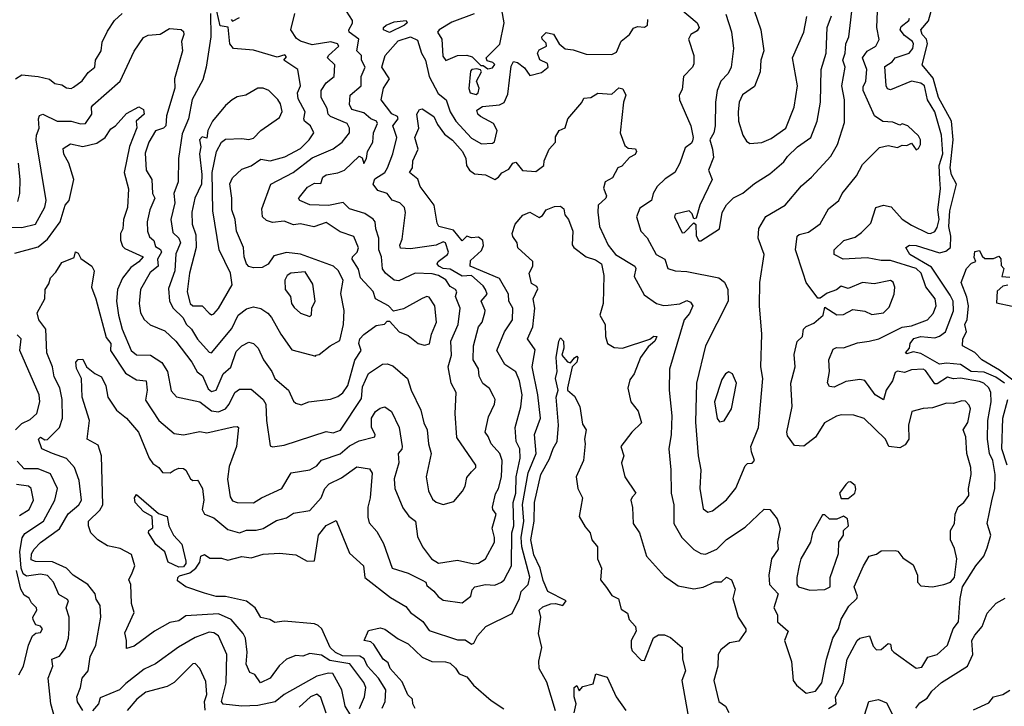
# Model space of a CAD drawing. Extents: x 1995148 to 2088947, y 769131 to 906009.
# Tile 50 of 256: x 2019576 to 2023781, y 773104 to 776038. Entities that reach past the tile are written whole.
import ezdxf

# ---------------------------------------------------------------- set-up
doc = ezdxf.new("R2010")
doc.units = 0

msp = doc.modelspace()

# ---------------------------------------------------------------- linework, layer by layer
at = {"layer": '0CON05XD'}
for points in [[(2022515, 773933.8), (2022535, 773940), (2022595, 773986), (2022635, 774036.2), (2022675, 774131.2), (2022685, 774142), (2022705, 774143.3), (2022714.2, 774155), (2022700.9, 774190.9), (2022699.4, 774215), (2022731.4, 774295), (2022749.5, 774505), (2022741.1, 774555), (2022745.8, 774695), (2022736.2, 774815), (2022737.5, 774915), (2022755.7, 775035), (2022730.6, 775105), (2022733.5, 775146.5), (2022763, 775197), (2022845, 775246), (2022915, 775327.5), (2022958, 775365), (2023040.8, 775455), (2023068.6, 775505), (2023099.1, 775599.1), (2023098.8, 775695), (2023086.9, 775755), (2023101.5, 775835), (2023091.2, 775865), (2023101.8, 775895), (2023104.7, 775935.3), (2023117.8, 775965), (2023135.3, 776124.7)], [(2020390, 776065), (2020392.2, 775965), (2020372.7, 775835), (2020358.2, 775781.8), (2020312.6, 775697.4), (2020296.1, 775615), (2020270.2, 775549.8), (2020254.6, 775445.4), (2020252.1, 775345), (2020234.6, 775295), (2020238.7, 775255), (2020221.8, 775185), (2020229.4, 775129.4), (2020256, 775105), (2020262.8, 775085), (2020242.7, 775037.3), (2020238.9, 774965), (2020210.8, 774889.2), (2020215.5, 774835.5), (2020231.5, 774805), (2020273.5, 774763.5), (2020286.7, 774736.7), (2020309.6, 774715), (2020335, 774672.9), (2020385, 774618), (2020395, 774614.4), (2020481.1, 774718.9), (2020508.5, 774775), (2020545, 774803.1), (2020575, 774811.4), (2020605, 774804.2), (2020635, 774784.2), (2020651.4, 774765), (2020690.6, 774695), (2020737.7, 774627.7), (2020840, 774600), (2020840, 774605), (2020855, 774607.5), (2020902.5, 774645), (2020942.9, 774667.1), (2020959.1, 774735), (2020961.8, 774795), (2020948, 774868), (2020957.5, 774925), (2020936.2, 774966.2), (2020915.6, 774985), (2020775, 775036.1), (2020715, 775043.2), (2020660.8, 775029.2), (2020636.3, 774993.7), (2020611.1, 774978.9), (2020575, 774977.2), (2020555, 774983.7), (2020544.8, 774995), (2020533.8, 775025), (2020531.2, 775065), (2020501.9, 775135), (2020495.7, 775185), (2020482.2, 775225), (2020482.2, 775275), (2020472.6, 775337.4), (2020485, 775362), (2020525, 775400), (2020565, 775413.1), (2020605, 775441.4), (2020645.5, 775435.5), (2020708.3, 775451.7), (2020775, 775487.9), (2020812.5, 775525), (2020831.4, 775555), (2020818.1, 775585), (2020792, 775605), (2020788.6, 775615), (2020794.5, 775645), (2020765, 775700), (2020762.1, 775725), (2020775.5, 775755.5), (2020764, 775825), (2020703.3, 775865), (2020715, 775880), (2020708, 775888), (2020675, 775878.1), (2020575, 775907.5), (2020488.8, 775915), (2020473.8, 775935), (2020466.7, 776006.7), (2020431.7, 776011.7), (2020417.5, 776075)], [(2021505, 774106.2), (2021523.8, 774125), (2021523.8, 774135), (2021443.4, 774253.4), (2021435.6, 774355), (2021440, 774445), (2021418, 774485), (2021406.4, 774555), (2021420, 774605), (2021417.8, 774665), (2021448.5, 774735), (2021457.5, 774805), (2021437.5, 774855), (2021442.5, 774875), (2021437.5, 774885), (2021415, 774898.6), (2021395.8, 774925.8), (2021365.1, 774945.1), (2021337.2, 774952.8), (2021265, 774954.5), (2021195, 774922.2), (2021175, 774925.6), (2021138, 774955), (2021125, 774973.3), (2021120.8, 775025), (2021109.3, 775055), (2021110, 775105), (2021096.4, 775145), (2021094.6, 775175), (2021085.8, 775185.8), (2021049.7, 775209.7), (2020985, 775230), (2020957.2, 775257.2), (2020895, 775243.8), (2020815, 775247.5), (2020772.5, 775265), (2020766.7, 775275), (2020770.5, 775279.5), (2020805, 775322.9), (2020835, 775339.2), (2020862.5, 775337.5), (2020870, 775365), (2020884.5, 775375.5), (2020935, 775383.1), (2020962.9, 775395), (2021025, 775455.6), (2021038, 775448), (2021045, 775424.2), (2021056.7, 775445), (2021061.1, 775475), (2021084.5, 775515), (2021087.1, 775555), (2021103.8, 775595), (2021100, 775605), (2021075, 775614.4), (2021045, 775640.3), (2020994.3, 775655), (2020984.4, 775675), (2020987.1, 775715), (2021034.4, 775755), (2021034.4, 775795), (2021051.5, 775835), (2021035.8, 775865), (2021036, 775885), (2021015.6, 775905.6), (2021023.6, 775955), (2020983.1, 775985), (2020981.4, 775995), (2020997, 776023), (2020997.5, 776035), (2020972.2, 776075)], [(2021517.2, 776062.8), (2021422, 776028), (2021367.7, 775995), (2021360.8, 775985), (2021378.9, 775955), (2021382.9, 775882.9), (2021395.7, 775864.3), (2021445, 775885.4), (2021485, 775886.9), (2021508.9, 775878.9), (2021545, 775842.5), (2021555, 775842.5), (2021575, 775828), (2021595, 775832.2), (2021605, 775846.7), (2021596.7, 775855), (2021572, 775862), (2021568, 775875), (2021627.1, 775932.9), (2021644.8, 776025), (2021635, 776080)], [(2022200.6, 774940.6), (2022243.1, 774863.1), (2022295.8, 774825.8), (2022325, 774816.2), (2022345, 774818), (2022395, 774823.3), (2022425, 774837.7), (2022441.5, 774831.5), (2022450.5, 774815), (2022436.8, 774783.2), (2022414.4, 774755), (2022351.9, 774545), (2022349.4, 774455), (2022361.8, 774345), (2022358.9, 774265), (2022348.6, 774205), (2022357.1, 774115), (2022358, 774015), (2022370, 773965), (2022370, 773885), (2022404.3, 773825), (2022454.7, 773774.7), (2022485, 773756.9), (2022505, 773754.4), (2022553.8, 773775), (2022595, 773817.5), (2022675, 773870), (2022755, 773946.2), (2022780, 773945), (2022811.2, 773905), (2022824.1, 773864.1), (2022812.9, 773805), (2022815.6, 773775), (2022786.9, 773735), (2022775.7, 773665), (2022778.6, 773625), (2022815.7, 773585), (2022796.7, 773525), (2022812.9, 773495), (2022813.1, 773465), (2022858.1, 773425), (2022842, 773385), (2022872, 773295), (2022880, 773215), (2022894.3, 773194.3), (2022935, 773160), (2022975, 773168.8), (2023001.9, 773205), (2023021.9, 773305), (2023049.5, 773395), (2023073.8, 773435), (2023084.1, 773475.9), (2023117.3, 773532.7), (2023150.8, 773565), (2023154, 773575), (2023140.8, 773615), (2023180, 773705), (2023204.2, 773745), (2023235, 773754.2), (2023255, 773768.1), (2023315, 773770), (2023326.8, 773766.8), (2023348.5, 773738.5), (2023391.7, 773708.3), (2023410.8, 773665), (2023410.6, 773635), (2023425, 773618.5), (2023475, 773615.3), (2023522.5, 773625), (2023551.4, 773635), (2023568.9, 773655), (2023578.9, 773735), (2023568.7, 773778.7), (2023551.8, 773815), (2023552.2, 773855), (2023568.6, 773885), (2023571.1, 773925), (2023583.8, 773956.2), (2023608, 773975), (2023629.4, 774005), (2023628.9, 774035), (2023640.6, 774095), (2023638.8, 774125), (2023621.9, 774185), (2023616.4, 774255), (2023605.6, 774285), (2023625, 774317.5), (2023636.5, 774375), (2023631.3, 774391.3), (2023615, 774408), (2023600.5, 774409.5), (2023565, 774398), (2023535, 774400), (2023475, 774379.2), (2023435, 774376.7), (2023386.4, 774363.6), (2023372.5, 774305), (2023373.8, 774245), (2023358.3, 774221.7), (2023335, 774208), (2023287.5, 774215), (2023273.3, 774245), (2023183.4, 774333.4), (2023138.3, 774348.3), (2023085, 774350), (2023065, 774343.8), (2023013.3, 774315), (2022975, 774253.8), (2022925, 774216.2), (2022885, 774218), (2022855, 774260), (2022851.9, 774275), (2022875.4, 774384.6), (2022869.5, 774485), (2022888.5, 774555), (2022883.2, 774606.8), (2022897, 774663), (2022920, 774685), (2022924, 774715), (2022935, 774727.5), (2022968.3, 774741.7), (2023007.5, 774775), (2023015, 774810), (2023066.4, 774776.4), (2023095, 774778.8), (2023135, 774800), (2023185, 774792.5), (2023215, 774778), (2023265, 774786), (2023290.3, 774809.7), (2023311.1, 774865), (2023314.2, 774895), (2023307, 774917), (2023295, 774924), (2023225, 774910), (2023175, 774915.8), (2023115, 774890), (2023085, 774900), (2023065, 774883.3), (2023025, 774870), (2022995, 774847.5), (2022985, 774847.5), (2022935.6, 774915.6), (2022922.9, 774955), (2022890, 775055), (2022897.1, 775112.9), (2022905, 775120), (2022945, 775130), (2022995, 775166), (2023030.2, 775229.8), (2023074, 775265), (2023089.2, 775295), (2023149.7, 775370.3), (2023175, 775420), (2023248.3, 775491.7), (2023285, 775500), (2023325, 775492.5), (2023345, 775502.5), (2023365, 775500), (2023385, 775510), (2023405, 775482.5), (2023415, 775487.5), (2023423.3, 775505), (2023423.8, 775525), (2023415, 775542.5), (2023370, 775585), (2023345, 775592.5), (2023335, 775587.5), (2023305, 775600), (2023262.9, 775602.9), (2023226.8, 775626.8), (2023178, 775735), (2023178.1, 775751.9), (2023190, 775775), (2023194.5, 775825), (2023176.2, 775875), (2023196.3, 775903.7), (2023232.9, 775925), (2023246.5, 775953.5), (2023237.1, 776005), (2023239.1, 776075)], [(2022398.1, 776085), (2022468.8, 776025), (2022478, 776005), (2022468.8, 775991.2), (2022442.5, 775975), (2022432.5, 775955), (2022455.8, 775885), (2022455, 775850), (2022450, 775835), (2022411.2, 775795), (2022405, 775740), (2022392, 775715), (2022394, 775695), (2022442.7, 775585), (2022451.9, 775535), (2022449.1, 775520.9), (2022445, 775510), (2022418.8, 775491.2), (2022395.8, 775425), (2022374.3, 775385.7), (2022332.2, 775357.8), (2022298, 775325), (2022281.2, 775295), (2022274, 775265), (2022225, 775232.5), (2022210, 775195), (2022229.2, 775135), (2022255.4, 775105.4), (2022294.2, 775035), (2022331.4, 775015), (2022344, 774975), (2022375, 774964.4), (2022425, 774961.4), (2022562.5, 774935), (2022586.8, 774916.8), (2022600, 774885), (2022601.2, 774835), (2022505, 774643.8), (2022466.2, 774485), (2022462.4, 774317.6), (2022473.1, 774175), (2022485.5, 774114.5), (2022480.6, 774035), (2022495, 773947.5), (2022515, 773933.8)], [(2022712.7, 776077.3), (2022741.8, 775995), (2022753.6, 775905), (2022741.5, 775865), (2022738.8, 775815), (2022715, 775752.5), (2022663.2, 775716.8), (2022649.4, 775685), (2022644.5, 775645), (2022645.5, 775605), (2022664, 775545), (2022679.7, 775519.7), (2022695, 775509.2)], [(2023781.9, 774485), (2023745, 774511), (2023695, 774531.4), (2023640.6, 774535), (2023595, 774564.2), (2023535, 774570), (2023505, 774566.7), (2023425, 774612.4), (2023391.7, 774618.3), (2023365, 774610), (2023360, 774615), (2023376.1, 774633.9), (2023380, 774655), (2023395, 774676.4), (2023425, 774683.8), (2023485, 774678.2), (2023505, 774685.3), (2023530, 774705), (2023564.7, 774794.7), (2023562.5, 774835), (2023550.6, 774860.6), (2023470.6, 774980.6), (2023378.6, 775035), (2023361.2, 775065), (2023375.8, 775074.2), (2023405, 775073.5), (2023505, 775041.9), (2023531.1, 775048.9), (2023551.1, 775065), (2023552.5, 775112.5), (2023544.3, 775154.2), (2023548.4, 775221.6), (2023577, 775335), (2023555.3, 775375), (2023549.8, 775405), (2023562.7, 775525), (2023556.5, 775605), (2023500.3, 775705), (2023478.2, 775788.2), (2023430, 775845), (2023452.7, 775935), (2023449.6, 775955), (2023430.8, 775975), (2023425.6, 775995), (2023457.1, 776032.9), (2023468.9, 776075)], [(2019515, 775151.5), (2019585, 775149.6), (2019642.5, 775165), (2019682.4, 775237.6), (2019688.9, 775265), (2019646.5, 775525), (2019647.5, 775545), (2019659.4, 775575), (2019656.2, 775615), (2019660.8, 775629.2), (2019675, 775634.6), (2019735, 775604.4), (2019795, 775604.6), (2019835, 775593.1), (2019856.2, 775595), (2019884.4, 775635), (2019882.7, 775665), (2019887.8, 775672.2), (2020004.3, 775775), (2020065, 775903.8), (2020105, 775962.5), (2020125, 775972.5), (2020175, 775975.7), (2020215, 776000), (2020265, 775996.7), (2020275, 775987.5), (2020277.1, 775975), (2020266.9, 775945), (2020270.4, 775905), (2020237.1, 775785), (2020238.2, 775745), (2020202.4, 775627.6), (2020199.4, 775585), (2020190, 775575), (2020155, 775563.8), (2020126.7, 775515), (2020112, 775468), (2020115.7, 775395.7), (2020140, 775355), (2020143.3, 775295), (2020152.9, 775275), (2020131.5, 775225), (2020120.5, 775175), (2020121.1, 775135), (2020130.7, 775110.7), (2020148.1, 775095), (2020155, 775068.8), (2020176.7, 775056.7), (2020180.6, 775045), (2020164.6, 775015), (2020167.5, 774985), (2020132.4, 774957.6), (2020091.1, 774885), (2020086.4, 774825), (2020091.9, 774785), (2020107.2, 774757.2), (2020133.6, 774733.6), (2020195, 774708.6), (2020241.9, 774665), (2020311.5, 774575), (2020333.2, 774533.2), (2020356.2, 774516.2), (2020380.5, 774460.5), (2020395, 774450), (2020415, 774455.6), (2020445.4, 774524.6), (2020477, 774553), (2020500.2, 774619.8), (2020525, 774644.3), (2020555, 774660), (2020575, 774654.2), (2020594.5, 774634.5), (2020617.1, 774585), (2020653.3, 774535), (2020666, 774505), (2020723.1, 774455), (2020745, 774407.5), (2020755, 774398.8), (2020778.3, 774391.7), (2020810, 774405), (2020903.3, 774416.7), (2020935, 774428.5), (2020955.8, 774444.2), (2020977.9, 774475), (2021007.3, 774582.7), (2021034.3, 774625), (2021023.8, 774655), (2021029.1, 774675), (2021045, 774693.3), (2021098.7, 774731.3), (2021133.3, 774736.7), (2021145, 774750), (2021155, 774750), (2021196.2, 774705), (2021235, 774688), (2021278, 774655), (2021305, 774647.3), (2021326.3, 774653.7), (2021334.4, 774695), (2021355.8, 774745), (2021348.2, 774815), (2021325, 774852.5), (2021315, 774855.7), (2021295, 774846.7), (2021215, 774802), (2021172, 774792), (2021151.2, 774815), (2021095.8, 774845), (2021085, 774876), (2021031.9, 774935), (2021022.2, 774972.2), (2020996.4, 775015), (2020996.7, 775025), (2021017.5, 775045), (2021023.4, 775063.4), (2021002.3, 775112.3), (2020945, 775130.9), (2020885, 775171.1), (2020832.7, 775152.7), (2020775, 775165.5), (2020745, 775161.9), (2020705, 775177.7), (2020655, 775171.4), (2020629.8, 775179.8), (2020612.9, 775195), (2020610.2, 775229.8), (2020647.8, 775335), (2020744.2, 775385), (2020825, 775448.2), (2020915, 775485.6), (2020952.5, 775515), (2020984, 775555), (2020984, 775575), (2020974, 775595), (2020902.9, 775625), (2020893.6, 775635), (2020888.9, 775658.9), (2020863.8, 775705), (2020863.8, 775735), (2020885, 775768.5), (2020918.9, 775795), (2020922, 775845), (2020890.6, 775875), (2020894.4, 775885), (2020938.9, 775925), (2020933.5, 775935), (2020905, 775943.9), (2020825, 775930.7), (2020775, 775946.5), (2020758, 775958), (2020733.8, 775995), (2020750.8, 776065)], [(2019558, 775785), (2019585, 775802), (2019655, 775795.6), (2019703.6, 775783.6), (2019725, 775765.7), (2019755, 775759.4), (2019775, 775746.9), (2019795, 775744.3), (2019805, 775749.2), (2019842.6, 775777.4), (2019867.8, 775812.2), (2019896.2, 775835), (2019900, 775865), (2019923.6, 775905), (2019927.9, 775942.1), (2019950.9, 775989.1), (2019980, 776035), (2020013.8, 776065)], [(2019845, 773086.7), (2019823.2, 773123.2), (2019819.2, 773145), (2019835.7, 773185), (2019843.1, 773225), (2019868.5, 773255), (2019876, 773316), (2019901.5, 773365), (2019922.5, 773485), (2019920, 773535), (2019901.9, 773561.9), (2019898.6, 773585), (2019866.7, 773625), (2019804, 773665), (2019776.2, 773695), (2019715, 773721.6), (2019642.8, 773722.8), (2019625, 773730), (2019626.2, 773755), (2019637.1, 773775), (2019665, 773804.3), (2019745, 773861.9), (2019782.9, 773927.1), (2019828.9, 773965), (2019840, 773985), (2019829.2, 774069.2), (2019809.5, 774125), (2019775, 774163.1), (2019715, 774183.8), (2019670, 774205), (2019656.2, 774245), (2019665, 774253.8), (2019683, 774243), (2019695, 774244.2), (2019745.6, 774295), (2019758.5, 774335), (2019756.9, 774415), (2019747.1, 774465), (2019722.4, 774512.4), (2019715.4, 774555.4), (2019692.2, 774615), (2019687.8, 774715), (2019656.7, 774755), (2019650, 774785), (2019683.3, 774845), (2019684.3, 774885.7), (2019700.7, 774909.3), (2019707.5, 774935), (2019730.5, 774959.5), (2019755, 775000), (2019808.3, 775021.7), (2019813.6, 775046.4), (2019825, 775040), (2019837, 775017), (2019883.3, 774985), (2019893.3, 774965), (2019881.9, 774895), (2019901.5, 774845), (2019945, 774680), (2019965.4, 774655), (2019962.9, 774625), (2020027.3, 774527.3), (2020075, 774498.9), (2020115.7, 774495), (2020119.4, 774455), (2020112.5, 774412.5), (2020170, 774325), (2020235, 774270), (2020275, 774264.3), (2020345, 774278.1), (2020375, 774273.1), (2020487.7, 774297.7), (2020505, 774300), (2020510, 774295), (2020501.1, 774215), (2020470.6, 774129.4), (2020463.6, 774075), (2020475, 773998.8), (2020485, 773982.5), (2020505, 773975.7), (2020575, 773973.1), (2020608.8, 773995), (2020695.3, 774034.7), (2020735, 774101.2), (2020815, 774114.3), (2020845, 774132.2), (2020864.3, 774155.7), (2020945, 774183.5), (2020985, 774217.5), (2021025, 774238.8), (2021092.5, 774255), (2021094, 774265), (2021078.9, 774295), (2021078.2, 774335), (2021095, 774364), (2021115, 774378.8), (2021135, 774384), (2021163.6, 774363.6), (2021196.9, 774295), (2021210, 774215), (2021207.5, 774202.5), (2021192, 774185), (2021194.5, 774145), (2021175.8, 774075.8), (2021178.1, 774035), (2021211.7, 773951.7), (2021237.3, 773917.3), (2021266.5, 773895), (2021275, 773830), (2021295.6, 773785.6), (2021335, 773734), (2021365, 773715.8), (2021445, 773729.2), (2021515, 773712.5), (2021535, 773716), (2021565.5, 773734.5), (2021603.3, 773805), (2021604.4, 773825), (2021593.3, 773865), (2021611.2, 773925), (2021596, 773945), (2021595.6, 773955), (2021607.6, 774012.4), (2021620.8, 774035), (2021633.5, 774085), (2021636.2, 774155), (2021626.7, 774185), (2021589.2, 774225), (2021577.4, 774257.4), (2021563.3, 774275), (2021578.7, 774341.3), (2021604, 774395), (2021606, 774415), (2021599.1, 774429.1), (2021581.7, 774461.7), (2021553.4, 774483.4), (2021537.9, 774515), (2021535.5, 774545.5), (2021512.1, 774585), (2021514.5, 774645), (2021535.6, 774725), (2021550.6, 774745), (2021562.5, 774785), (2021564.2, 774795), (2021547.5, 774835), (2021573.1, 774865), (2021565.4, 774885), (2021555, 774901.1), (2021505.6, 774945), (2021465, 774941.7), (2021415, 774972.6), (2021385, 774974.3), (2021365.8, 774985), (2021358.8, 774995), (2021363.8, 775005), (2021402.5, 775035), (2021407.5, 775045), (2021394.2, 775085), (2021385, 775088.7), (2021355, 775074.4), (2021245, 775059.1), (2021202.5, 775062.5), (2021199.5, 775075), (2021209.1, 775100.9), (2021224.2, 775214.2), (2021219.2, 775235), (2021198.8, 775255), (2021166.4, 775266.4), (2021145.2, 775295.2), (2021105, 775308.5), (2021085.4, 775335), (2021092.4, 775357.6), (2021135, 775384.6), (2021147.3, 775405), (2021170, 775465), (2021186.2, 775535), (2021176.8, 775565), (2021168.9, 775585), (2021192, 775615), (2021190, 775625), (2021165, 775636), (2021120, 775695), (2021130, 775745), (2021154.6, 775785), (2021122.5, 775835), (2021136.4, 775885), (2021192.7, 775947.3), (2021245, 775965.4), (2021275, 775950), (2021291.8, 775895), (2021309.5, 775865), (2021324.5, 775795), (2021363, 775723), (2021397.5, 775695), (2021414.3, 775645), (2021438.5, 775605), (2021505, 775531.9), (2021547.8, 775507.8), (2021595, 775510), (2021604.2, 775515.8), (2021614.8, 775564.8), (2021598.8, 775595), (2021544.4, 775625), (2021532, 775635), (2021528.3, 775651.7), (2021552.7, 775667.3), (2021625, 775674.6), (2021645.7, 775684.3), (2021660.2, 775719.8), (2021675, 775840), (2021685, 775860), (2021702.5, 775855), (2021731.7, 775831.7), (2021755, 775800), (2021805, 775812.5), (2021833.3, 775835), (2021830.7, 775850.7), (2021796.9, 775866.9), (2021787.5, 775895), (2021795, 775910), (2021825.8, 775925), (2021825, 775937.5), (2021806.7, 775955), (2021806.2, 775965), (2021825, 775984), (2021855.6, 775975.6), (2021880, 775935), (2021905, 775914.1), (2021939.7, 775909.7), (2021995, 775890.6), (2022105, 775889.1), (2022125, 775900), (2022145, 775946.7), (2022180, 775975), (2022198.1, 776001.9), (2022215, 776009.2), (2022245, 776005.6), (2022257.5, 776015), (2022258.3, 776038.3)], [(2020478.3, 776038.3), (2020485, 776032.5), (2020515, 776047.5)], [(2021155, 775982.9), (2021129.2, 775995), (2021129.2, 776005), (2021140.8, 776015), (2021175, 776028.9), (2021226.7, 776035), (2021230, 776025), (2021220, 776015), (2021155, 775982.9)], [(2022592.2, 776062.2), (2022616.4, 775986.4), (2022624.4, 775915), (2022615.4, 775834.6), (2022601.9, 775808.1), (2022570.6, 775775), (2022554.4, 775735), (2022547.3, 775685), (2022546.1, 775583.9), (2022540.5, 775555), (2022523.5, 775525), (2022535.6, 775485), (2022538.7, 775448.7), (2022517.8, 775395), (2022534, 775355), (2022480.8, 775245), (2022465, 775190), (2022455, 775187.5), (2022448.3, 775208.3), (2022435, 775221.2), (2022375, 775207.1), (2022372.2, 775195), (2022405, 775126.7), (2022415, 775128.8), (2022455, 775170), (2022463.3, 775163.3), (2022465.8, 775115), (2022476.2, 775093.8), (2022485, 775092.5)], [(2022485, 775092.5), (2022565.4, 775144.6), (2022576.1, 775213.9), (2022595, 775247.5), (2022625, 775277.5), (2022665, 775296.2), (2022715, 775338.6), (2022780.3, 775379.7), (2022839.1, 775430.9), (2022855, 775454), (2022898.6, 775495), (2022955, 775534.4), (2022981.8, 775605), (2022996.2, 775685), (2022999.1, 775825), (2023020.9, 775895), (2023025.3, 776005), (2023042.9, 776055)], [(2022695, 775509.2), (2022745, 775513.3), (2022785, 775530.6), (2022848, 775575), (2022884.4, 775665), (2022897.8, 775755), (2022876.5, 775875), (2022924.5, 775985), (2022937.7, 776052.3)], [(2023727.8, 773982.2), (2023740.6, 774035), (2023742.9, 774095), (2023732.1, 774155), (2023718.5, 774185), (2023710, 774245), (2023710.8, 774325), (2023725.4, 774405.4), (2023724.4, 774445), (2023715.7, 774465), (2023694.2, 774485), (2023675, 774491.8), (2023595, 774506.7), (2023565, 774502.9), (2023539.2, 774510.8), (2023495, 774481.6), (2023485, 774481.9), (2023445, 774539.4), (2023435, 774545.4), (2023385, 774542), (2023355, 774530.8), (2023325, 774536.1), (2023315, 774530), (2023303.3, 774495), (2023277.3, 774455), (2023265, 774413.3), (2023230, 774435), (2023185, 774496.7), (2023165, 774500), (2023105, 774492.1), (2023055, 774468.5), (2023035, 774470.8), (2023025.8, 774485.8), (2023034.4, 774535), (2023031.5, 774585), (2023050, 774630), (2023065, 774636.9), (2023095, 774635.5), (2023155, 774657.1), (2023204.6, 774664.6), (2023245, 774674.7), (2023345, 774724.4), (2023385, 774729.6), (2023453.3, 774755), (2023476.9, 774783.1), (2023490.8, 774815), (2023485.6, 774845), (2023446.7, 774896.7), (2023426.9, 774955), (2023404.4, 774975), (2023295, 775008.9), (2023255, 775008.9), (2023195, 775020.4), (2023092.5, 775015), (2023054.5, 775034.5), (2023054, 775055), (2023095.6, 775094.4), (2023145, 775109.5), (2023171.5, 775128.5), (2023211.1, 775168.9), (2023233.3, 775235), (2023265, 775246.2), (2023297.9, 775237.9), (2023345, 775185.6), (2023385, 775160), (2023455, 775126.5), (2023466.7, 775125), (2023485, 775133.6), (2023495, 775150), (2023502.7, 775185), (2023497.1, 775225), (2023508.9, 775315), (2023505.4, 775354.6), (2023503.8, 775415), (2023519.3, 775465), (2023512.5, 775545), (2023484, 775645), (2023452.7, 775695), (2023440, 775755), (2023425, 775766.6), (2023385, 775775.9), (2023295, 775737.8), (2023282.6, 775742.6), (2023276.7, 775755), (2023271.3, 775838.7), (2023302.1, 775857.9), (2023315.4, 775874.6), (2023375, 775895.7), (2023391.4, 775915), (2023393.1, 775935), (2023389.4, 775945), (2023355, 775970.6), (2023336.7, 775995), (2023340.8, 776009.2), (2023374.3, 776035), (2023376.5, 776045)], [(2021525, 775718.5), (2021533.5, 775725), (2021538.8, 775745), (2021526.9, 775775), (2021548.8, 775815), (2021543.8, 775823.8), (2021528.8, 775828.8), (2021507.5, 775825), (2021501.8, 775818.2), (2021494.6, 775744.6), (2021499.4, 775725), (2021525, 775718.5)], [(2021027.7, 773095), (2021048, 773145), (2021053.5, 773185), (2021045.3, 773205.3), (2020985.2, 773285.2), (2020899.9, 773299.9), (2020865, 773322.9), (2020815, 773330), (2020785, 773318.6), (2020755, 773320.8), (2020715, 773305.6), (2020683.3, 773276.7), (2020645.7, 773225), (2020604.4, 773204.4), (2020579.5, 773239.5), (2020559.2, 773249.2), (2020543.6, 773283.6), (2020547.7, 773335), (2020540, 773395), (2020530.6, 773415), (2020478.6, 773475), (2020425, 773499.1), (2020285, 773491.4), (2020255, 773469.2), (2020217.4, 773462.6), (2020152, 773425), (2020065, 773361.1), (2020031.2, 773351.2), (2020032.5, 773385), (2020025, 773417.5), (2020064, 773505), (2020053.2, 773543.2), (2020050.8, 773625), (2020041.4, 773645), (2020055.7, 773675), (2020067.5, 773705), (2020052.5, 773752.5), (2020005, 773778.6), (2019950.4, 773790.4), (2019908.8, 773815), (2019880, 773845), (2019870, 773875), (2019870, 773895), (2019918.3, 773941.7), (2019930, 773965), (2019924.4, 774175), (2019910.3, 774220.3), (2019864.4, 774245), (2019873.9, 774325), (2019841.9, 774425), (2019840, 774505), (2019817.6, 774547.6), (2019815.8, 774575), (2019825, 774586), (2019845, 774587.5), (2019861.2, 774555), (2019896.4, 774526.4), (2019925, 774512.5), (2019943.8, 774473.8), (2019952.5, 774425), (2019989.3, 774369.3), (2020031.4, 774335), (2020082.7, 774275), (2020128.9, 774165), (2020145, 774141.2), (2020170, 774125), (2020185, 774103.8), (2020217.7, 774102.3), (2020235, 774113.3), (2020255, 774122), (2020275, 774120), (2020285, 774113.3), (2020305, 774076.2), (2020315, 774068.8), (2020335, 774070), (2020340, 774065), (2020356.9, 774035), (2020361.9, 773985), (2020354.7, 773945), (2020365, 773925.7), (2020405, 773909.2), (2020465, 773859.2), (2020515, 773845.6), (2020545, 773857.5), (2020585, 773857.1), (2020615, 773864.3), (2020672.3, 773897.7), (2020715, 773909.4), (2020745, 773928.9), (2020815, 773941.1), (2020863.3, 773995), (2020878.9, 774035), (2020898, 774055), (2020950.2, 774079.8), (2021015, 774127.1), (2021069.5, 774119.5), (2021080.8, 774100.8), (2021072.7, 773995), (2021062.5, 773955), (2021062.2, 773912.2), (2021068.3, 773888.3), (2021101.1, 773851.1), (2021130, 773800), (2021167.1, 773695), (2021235, 773673.6), (2021295, 773643.3), (2021310, 773635), (2021315, 773620), (2021345, 773596.7), (2021362.8, 773572.8), (2021385, 773558), (2021465, 773545.8), (2021503.3, 773575), (2021508.3, 773601.7), (2021520, 773615), (2021565, 773625.3), (2021605, 773622.4), (2021634.3, 773635), (2021645.7, 773645), (2021676.5, 773705), (2021678.4, 773845), (2021685.8, 773875.8), (2021683.2, 773975), (2021694.2, 774015), (2021695.7, 774085), (2021713.9, 774165), (2021711.5, 774205), (2021696.2, 774235), (2021692.5, 774295), (2021716.9, 774383.1), (2021722.3, 774435), (2021710.5, 774495), (2021695, 774534), (2021648, 774565), (2021614.2, 774625), (2021646.5, 774705), (2021681.1, 774755), (2021682.5, 774805), (2021665.6, 774835), (2021664.2, 774865), (2021625, 774931.8), (2021500, 774985), (2021501.1, 775008.9), (2021547.9, 775052.1), (2021556.1, 775073.9), (2021554.6, 775095), (2021535, 775108.9), (2021506.1, 775106.1), (2021485, 775112.5), (2021465, 775092.5), (2021429.1, 775139.1), (2021366.2, 775155), (2021358.8, 775168.8), (2021345.4, 775245), (2021286.2, 775325), (2021276.1, 775356.1), (2021240, 775385), (2021253.3, 775405), (2021254.3, 775434.3), (2021277.5, 775485), (2021263.5, 775535), (2021280, 775575), (2021271.8, 775635), (2021283.8, 775655), (2021295, 775657.4), (2021344.4, 775625), (2021360.2, 775590.3), (2021389.5, 775549.5), (2021425, 775523.1), (2021466.8, 775475), (2021480.8, 775445), (2021484.7, 775414.7), (2021496.9, 775395), (2021518.9, 775378.9), (2021565, 775375.6), (2021605, 775355.6), (2021621.4, 775365), (2021635, 775383.8), (2021665, 775398.8), (2021682.5, 775425), (2021695, 775430), (2021723.1, 775393.1), (2021780.5, 775389.5), (2021813.8, 775415), (2021816.2, 775435), (2021837.5, 775485), (2021863.8, 775515), (2021865, 775537.5), (2021880, 775565), (2021905, 775576.7), (2021917.5, 775615), (2021976.1, 775683.9), (2021985, 775702.5), (2022015, 775706), (2022045, 775724.2), (2022105, 775720), (2022135, 775746.7), (2022152.4, 775742.4), (2022164.2, 775715), (2022154.2, 775685), (2022140.8, 775555), (2022160.4, 775500.4), (2022175, 775489.5), (2022205.6, 775485.6), (2022210, 775475), (2022205, 775462.5), (2022180.9, 775449.1), (2022147.5, 775412.5), (2022131.2, 775405), (2022107.7, 775362.3), (2022076, 775345), (2022068.8, 775318.8), (2022082, 775285), (2022080, 775275), (2022047.1, 775245), (2022045.7, 775215), (2022052.5, 775155), (2022088.9, 775075), (2022120.6, 775035), (2022202.9, 774985), (2022207.1, 774975), (2022200.6, 774940.6)], [(2020395, 774777.5), (2020405, 774780.8), (2020425.3, 774804.7), (2020482.9, 774905), (2020475.7, 774955), (2020427.8, 775055), (2020401.1, 775221.1), (2020398.2, 775385), (2020416.9, 775475), (2020438, 775515), (2020455, 775528), (2020525, 775531.1), (2020555, 775525.6), (2020575, 775532.5), (2020605.3, 775564.7), (2020685, 775619.6), (2020696.2, 775646.2), (2020689.1, 775679.1), (2020677.6, 775697.6), (2020640, 775735), (2020615, 775745.4), (2020593.3, 775745), (2020541.2, 775715), (2020505, 775708.1), (2020483.8, 775695), (2020455, 775672), (2020398.8, 775605), (2020378.8, 775565), (2020375, 775532.5), (2020355, 775537.5), (2020343.3, 775525), (2020348.8, 775495), (2020343.1, 775465), (2020353.2, 775376.8), (2020351.9, 775335), (2020324.4, 775275), (2020310.5, 775215), (2020311.8, 775165), (2020328.5, 775118.5), (2020329.2, 775065), (2020301.1, 774955), (2020290.3, 774875), (2020304.3, 774825.7), (2020315, 774815.8), (2020355, 774816), (2020385, 774784.2), (2020395, 774777.5)], [(2019555, 775040), (2019655, 775066.9), (2019695, 775100), (2019748.5, 775175), (2019770.5, 775245), (2019786.7, 775265), (2019806.2, 775355), (2019785.7, 775425), (2019763.6, 775463.6), (2019761.9, 775488.1), (2019792.7, 775507.3), (2019845, 775496.2), (2019905, 775511.1), (2019940, 775535), (2019965, 775572), (2019985.5, 775584.5), (2020032.1, 775637.9), (2020085, 775666.2), (2020103.8, 775655), (2020106.7, 775635), (2020073.3, 775605), (2020075.8, 775575.8), (2020045, 775495.7), (2020022.5, 775385), (2020040, 775315), (2020035.6, 775235), (2020018.5, 775185), (2020016.2, 775145), (2020006.4, 775125), (2020006.7, 775096.7), (2020015, 775070), (2020025, 775060), (2020103.3, 775025), (2020085, 775003.1), (2020050.1, 774979.9), (2020015, 774934), (2019992.7, 774885), (2019989.6, 774835), (2019997.3, 774775), (2020013.8, 774715), (2020051.1, 774625), (2020075, 774606.7), (2020135, 774604.5), (2020183, 774573), (2020207.5, 774535), (2020222.3, 774452.3), (2020245, 774426.2), (2020345, 774405.6), (2020395, 774366.9), (2020425, 774363.1), (2020454.7, 774375.3), (2020470.8, 774395), (2020494.7, 774445.3), (2020515, 774460), (2020565, 774458.6), (2020592.5, 774435), (2020615.3, 774415.3), (2020627.5, 774395), (2020629.4, 774325), (2020645, 774217.5), (2020655, 774213.3), (2020705, 774220), (2020885, 774279.1), (2020915, 774272.2), (2020945.3, 774284.7), (2021035, 774418.8), (2021040.5, 774469.5), (2021065, 774526), (2021125, 774565.6), (2021145, 774566.9), (2021169.3, 774559.3), (2021232.2, 774505), (2021247.1, 774455), (2021289.1, 774369.1), (2021302.2, 774315), (2021316.7, 774285), (2021321.4, 774225), (2021332.9, 774185), (2021311.5, 774085), (2021322.5, 774025), (2021338.7, 773988.7), (2021355, 773976), (2021385, 773966.2), (2021430.5, 773979.5), (2021467, 774023), (2021478, 774045), (2021485, 774082.5), (2021505, 774106.2)], [(2019568.2, 775261.8), (2019575.6, 775295), (2019577.5, 775355), (2019570.4, 775425)], [(2021124, 773096), (2021136.8, 773125), (2021139.5, 773175), (2021108.4, 773225), (2021061.8, 773275), (2021046.7, 773306.7), (2021028.8, 773318.8), (2020955, 773319.2), (2020925, 773333.8), (2020901.1, 773355), (2020866.2, 773435), (2020850, 773450), (2020835, 773456.7), (2020705, 773468.6), (2020665, 773462), (2020644.4, 773474.4), (2020605, 773484.2), (2020580.8, 773525), (2020545, 773552.9), (2020455, 773573.1), (2020415, 773573.5), (2020365, 773588.1), (2020284.7, 773614.7), (2020249.7, 773639.7), (2020251.1, 773655), (2020258.4, 773661.6), (2020302.5, 773675), (2020327.5, 773695), (2020345, 773720), (2020350, 773745), (2020365, 773753.3), (2020387.7, 773737.7), (2020437.3, 773737.3), (2020465, 773728.6), (2020525, 773743.8), (2020565, 773738.6), (2020615, 773754.4), (2020685, 773758.1), (2020755, 773750.8), (2020803.3, 773725), (2020834.3, 773725.7), (2020852.2, 773835), (2020885, 773876.2), (2020928, 773898), (2020985, 773759.2), (2021044.3, 773705), (2021050, 773655), (2021159.3, 773569.3), (2021225, 773530.6), (2021245.5, 773505.5), (2021297.1, 773467.1), (2021325, 773427.5), (2021445, 773388.8), (2021478.3, 773388.3), (2021505, 773370), (2021515, 773374), (2021531.4, 773405), (2021566.2, 773445), (2021678.9, 773501.1), (2021711.2, 773565), (2021718.1, 773595), (2021746.9, 773625), (2021754.2, 773655.8), (2021720.5, 773785), (2021718.3, 773825), (2021729.6, 773895), (2021723.6, 773966.4), (2021748.1, 774101.9), (2021781.8, 774185), (2021774.5, 774265), (2021799.6, 774335), (2021788.6, 774435), (2021764.7, 774555), (2021777.2, 774627.2), (2021744.2, 774674.2), (2021767.8, 774725), (2021775.4, 774805), (2021768.8, 774845), (2021788.5, 774888.5), (2021785, 774897.8), (2021761.1, 774911.1), (2021751.8, 774955), (2021768, 774985), (2021768, 775005), (2021703.3, 775063.3), (2021700, 775085), (2021681.5, 775111.5), (2021679.8, 775125), (2021691.9, 775165), (2021725, 775203.5), (2021755, 775215.8), (2021795, 775193.3), (2021808.6, 775201.4), (2021825, 775225.7), (2021860, 775240), (2021885, 775241.5), (2021899.3, 775229.3), (2021904.6, 775204.6), (2021920, 775185), (2021937.8, 775135), (2021935.9, 775075.9), (2021942, 775065), (2021994.7, 775024.7), (2022035, 775012.5), (2022061.2, 774995), (2022070.5, 774945), (2022068.6, 774825), (2022053.5, 774775), (2022076.5, 774735), (2022077.5, 774685), (2022086.2, 774655), (2022115, 774638), (2022150, 774635), (2022266.9, 774673.1), (2022285, 774685.6), (2022297.1, 774685), (2022289.2, 774665), (2022259.6, 774640.4), (2022228.1, 774595), (2022200.6, 774525), (2022181.3, 774498.7), (2022173.8, 774463.8), (2022186.2, 774405), (2022216.9, 774365), (2022231.2, 774315), (2022190.8, 774275), (2022144, 774215), (2022156.2, 774175), (2022146.7, 774145), (2022161.2, 774085), (2022207.5, 774015), (2022192, 773998), (2022186.7, 773985), (2022193.9, 773953.9), (2022196.2, 773885), (2022223.3, 773845), (2022252.9, 773745), (2022329.7, 773659.7), (2022388.3, 773618.3), (2022455, 773606.7), (2022495, 773613.1), (2022545, 773635.7), (2022573.3, 773636.7), (2022595, 773656.2), (2022616.7, 773645), (2022632.5, 773605), (2022621.2, 773565), (2022644.5, 773484.5), (2022676.7, 773435), (2022676.7, 773425), (2022647.5, 773382.5), (2022607.5, 773375), (2022571.2, 773345), (2022558.8, 773325), (2022558, 773275), (2022540, 773215), (2022562.5, 773125), (2022590, 773105), (2022605, 773077.5)], [(2023829.5, 774489.5), (2023760.6, 774540.6), (2023685, 774584.3), (2023655.8, 774615.8), (2023602.5, 774645), (2023603.8, 774673.8), (2023620, 774705), (2023612.9, 774735), (2023623, 774757), (2023628.6, 774815), (2023621.9, 774851.9), (2023596.7, 774915), (2023620, 774975), (2023641.7, 774998.3), (2023660, 775005), (2023652.5, 775022.5), (2023655, 775047.5), (2023675, 775052.5), (2023687, 775027), (2023698.3, 775018.3), (2023735, 775017.5), (2023757.5, 775027.5), (2023766.4, 775016.4), (2023768.3, 774988.3), (2023780, 774975), (2023771.2, 774941.2), (2023805, 774937.5)], [(2020815, 774770), (2020822.5, 774777.5), (2020823.8, 774805), (2020838, 774835), (2020828.1, 774908.1), (2020795, 774960), (2020733.3, 774955), (2020718.8, 774945), (2020708, 774925), (2020709.2, 774885), (2020732.9, 774855), (2020737.1, 774825), (2020747.9, 774807.9), (2020775, 774783.8), (2020815, 774770)], [(2023796.7, 774903.3), (2023775, 774900), (2023751.5, 774878.5), (2023748.3, 774828.3), (2023815, 774813.3)], [(2019558.1, 774285), (2019585, 774313.1), (2019620.9, 774329.1), (2019649.2, 774355), (2019661.1, 774405), (2019658.5, 774435), (2019576.2, 774625), (2019581.8, 774675), (2019565, 774691.1)], [(2021864.6, 773085), (2021827.7, 773207.7), (2021794.3, 773265), (2021792.7, 773297.3), (2021806.2, 773355), (2021792, 773415), (2021801.8, 773485), (2021794.5, 773515), (2021810.9, 773529.1), (2021845, 773541.9), (2021865, 773543.9), (2021895, 773534.3), (2021910, 773555), (2021831.9, 773595), (2021812, 773642), (2021799.3, 773695), (2021771.2, 773751.2), (2021758.7, 773815), (2021772.9, 773895), (2021774.5, 773975), (2021801.2, 774095), (2021839.1, 774160.9), (2021855, 774206.2), (2021870.8, 774235), (2021877.1, 774305), (2021867.3, 774425), (2021875.5, 774455), (2021864.2, 774505), (2021871.1, 774535), (2021866.9, 774595), (2021878.1, 774665), (2021885, 774678), (2021898.9, 774665), (2021899.4, 774635), (2021890.8, 774605), (2021915, 774576.2), (2021928, 774572), (2021945, 774593.8), (2021955, 774600), (2021960, 774595), (2021955.7, 774575), (2021935.8, 774554.2), (2021916, 774465), (2021916.2, 774455), (2021945, 774430), (2021968.8, 774385), (2021980.3, 774310.3), (2021996, 774285), (2021987.5, 774245), (2021991.4, 774225), (2021984.2, 774155), (2021952.9, 774085), (2021960, 774035), (2021979.2, 773995), (2021965.6, 773915), (2021990.6, 773870.6), (2022013.1, 773845), (2022020, 773815), (2022044.4, 773785), (2022044.4, 773735), (2022060.6, 773695), (2022056, 773645), (2022081.7, 773611.7), (2022105, 773577.5), (2022133, 773563), (2022145, 773518.8), (2022171.5, 773501.5), (2022179.5, 773475), (2022206.7, 773445), (2022208.6, 773425), (2022188, 773385), (2022187.5, 773355), (2022191.7, 773341.7), (2022230.7, 773300.7), (2022245, 773300), (2022283, 773397), (2022305, 773410), (2022329.3, 773409.3), (2022355, 773397.5), (2022405.6, 773355.6), (2022406.9, 773305), (2022419.1, 773255), (2022404.5, 773215), (2022430.1, 773070.1)], [(2022565, 774320), (2022585, 774324), (2022615.8, 774375), (2022637.5, 774485), (2022620, 774525), (2022605, 774533.3), (2022590, 774525), (2022575, 774500), (2022542.9, 774405), (2022555, 774333.3), (2022565, 774320)], [(2023793.5, 774135), (2023770.5, 774205), (2023775.8, 774335), (2023796.7, 774415)], [(2019742.3, 772992.3), (2019708.8, 773115), (2019697.8, 773225), (2019716.5, 773275), (2019713.3, 773305), (2019745, 773318.6), (2019769.1, 773350.9), (2019784.4, 773395.6), (2019786.5, 773435), (2019787.5, 773485), (2019774.6, 773525), (2019784.3, 773555), (2019780.2, 773560.2), (2019742.2, 773582.2), (2019720.5, 773635), (2019695, 773663.5), (2019665, 773668.9), (2019605, 773660.7), (2019590.6, 773670.6), (2019582.2, 773695), (2019576.6, 773765), (2019585.6, 773824.4), (2019598, 773842), (2019677.1, 773895), (2019725.8, 773985), (2019737.5, 774035), (2019707.3, 774097.3), (2019655, 774118.5), (2019595, 774118.9), (2019565, 774151.2)], [(2023115, 773992.5), (2023143.3, 774015), (2023147.7, 774032.3), (2023145, 774047.5), (2023125, 774063.3), (2023115, 774062.5), (2023105, 774052.5), (2023077.5, 774015), (2023085, 773992.5), (2023115, 773992.5)], [(2019575, 773920), (2019615.6, 773945), (2019634.6, 773985), (2019624.4, 774035), (2019613.8, 774045), (2019562.4, 774052.4)], [(2020255, 773699.1), (2020209.8, 773719.8), (2020195, 773763.8), (2020157.8, 773795), (2020126.2, 773845), (2020127.5, 773855), (2020143.8, 773866.2), (2020141.8, 773915), (2020105, 773936.9), (2020069.4, 773975), (2020065.7, 773994.3), (2020075, 774008.8), (2020168.6, 773928.6), (2020206.2, 773915), (2020212.5, 773875), (2020232.2, 773835), (2020267.5, 773797.5), (2020285.7, 773725), (2020285.7, 773714.3), (2020275, 773700), (2020255, 773699.1)], [(2023030, 773095), (2023063.8, 773115), (2023060, 773145), (2023093.3, 773205), (2023110, 773305), (2023153.3, 773385), (2023165, 773395.7), (2023205.6, 773405.6), (2023220.6, 773360.6), (2023235, 773345.6), (2023255, 773346.9), (2023285, 773372.5), (2023295, 773370), (2023300, 773345), (2023310, 773335), (2023405, 773266.9), (2023428.5, 773271.5), (2023455, 773313.8), (2023495, 773326), (2023538.6, 773365), (2023562.5, 773435), (2023586.2, 773465), (2023593.1, 773565), (2023603.3, 773615), (2023660, 773705), (2023694, 773745), (2023708.8, 773781.2), (2023724, 773835), (2023708, 773885), (2023727.8, 773982.2)], [(2022950.5, 773600.5), (2023015, 773603), (2023037.8, 773615), (2023037.1, 773655), (2023072.8, 773757.2), (2023074.3, 773805), (2023094, 773835), (2023094, 773856), (2023116.2, 773875), (2023111.2, 773905), (2023095, 773916.7), (2023066.1, 773903.9), (2023035, 773903.3), (2023015, 773922.5), (2023005, 773922.5), (2022962.5, 773845), (2022952.9, 773805), (2022912.9, 773735), (2022904.5, 773705.5), (2022895.7, 773655), (2022895.7, 773625), (2022902.5, 773615), (2022950.5, 773600.5)], [(2019571.4, 773238.6), (2019592.5, 773275), (2019613.3, 773365), (2019630, 773405), (2019643.8, 773416.2), (2019665, 773420), (2019673.3, 773435), (2019665, 773446.2), (2019645, 773452.5), (2019633.2, 773473.2), (2019631.9, 773485), (2019649.2, 773515), (2019647.5, 773525), (2019626.4, 773546.4), (2019616.5, 773566.5), (2019595, 773578.6), (2019580.3, 773605), (2019561.7, 773685)], [(2023404.2, 773095.8), (2023420.7, 773119.3), (2023451.4, 773138.6), (2023471.4, 773168.6), (2023513.5, 773206.5), (2023623.8, 773275), (2023647.1, 773325), (2023642.9, 773385), (2023655, 773408.1), (2023687.5, 773445), (2023707.9, 773502.1), (2023746, 773545), (2023785, 773566.7)], [(2021264.4, 773095), (2021254.3, 773115), (2021253.8, 773135), (2021233.3, 773153.3), (2021208.8, 773208.8), (2021158.6, 773265), (2021149.2, 773289.2), (2021128.8, 773305), (2021088.3, 773368.3), (2021075, 773380), (2021047.5, 773385), (2021065, 773427.5), (2021115, 773440), (2021135, 773434.3), (2021192.5, 773392.5), (2021235, 773371.2), (2021295, 773314.4), (2021336.3, 773296.3), (2021395, 773294.4), (2021415, 773288.1), (2021437.6, 773267.6), (2021452.9, 773242.9), (2021485, 773230), (2021513.9, 773193.9), (2021589.4, 773129.4), (2021643.4, 773093.4)], [(2020990.4, 773065), (2020965.3, 773105), (2020951.1, 773175), (2020913.3, 773245), (2020895, 773246.2), (2020845, 773232.9), (2020705, 773154.3), (2020666.2, 773123.8), (2020592.3, 773107.7), (2020525, 773105.2), (2020445, 773112.9), (2020438.2, 773125), (2020456.9, 773205), (2020460, 773325), (2020424.6, 773404.6), (2020405, 773417.8), (2020385, 773420.5), (2020325, 773398.2), (2020253.8, 773356.2), (2020155, 773285.7), (2020107.6, 773262.4), (2020028.7, 773201.3), (2020001.2, 773175), (2019920, 773140), (2019912.7, 773115), (2019887.1, 773085)], [(2020368.3, 773088.3), (2020365.6, 773125), (2020374.5, 773155), (2020370, 773210), (2020345, 773266.2), (2020325, 773286.7), (2020315, 773286.2), (2020235, 773205.5), (2020205, 773189.1), (2020115, 773164.4), (2020075.6, 773135), (2020034.1, 773085.9)], [(2021944.3, 773075.7), (2021952.5, 773115), (2021944.2, 773145), (2021944.3, 773185), (2021955, 773192.5), (2021965, 773170), (2021980.8, 773189.2), (2022025, 773200), (2022036.4, 773243.6), (2022085, 773229.2), (2022123.1, 773145), (2022165, 773086.2)], [(2023650.3, 773089.7), (2023715, 773119.5), (2023735, 773144.3), (2023775.5, 773154.5), (2023805, 773172.5)], [(2020884.8, 773074.8), (2020862.2, 773142.2), (2020845, 773155.6), (2020817.5, 773145), (2020769.1, 773100.9)], [(2023174.8, 773035.2), (2023202.5, 773125), (2023243.9, 773133.9), (2023278.3, 773118.3), (2023305, 773066)]]:
    msp.add_lwpolyline(points, dxfattribs=at)

doc.saveas('drawing.dxf')
